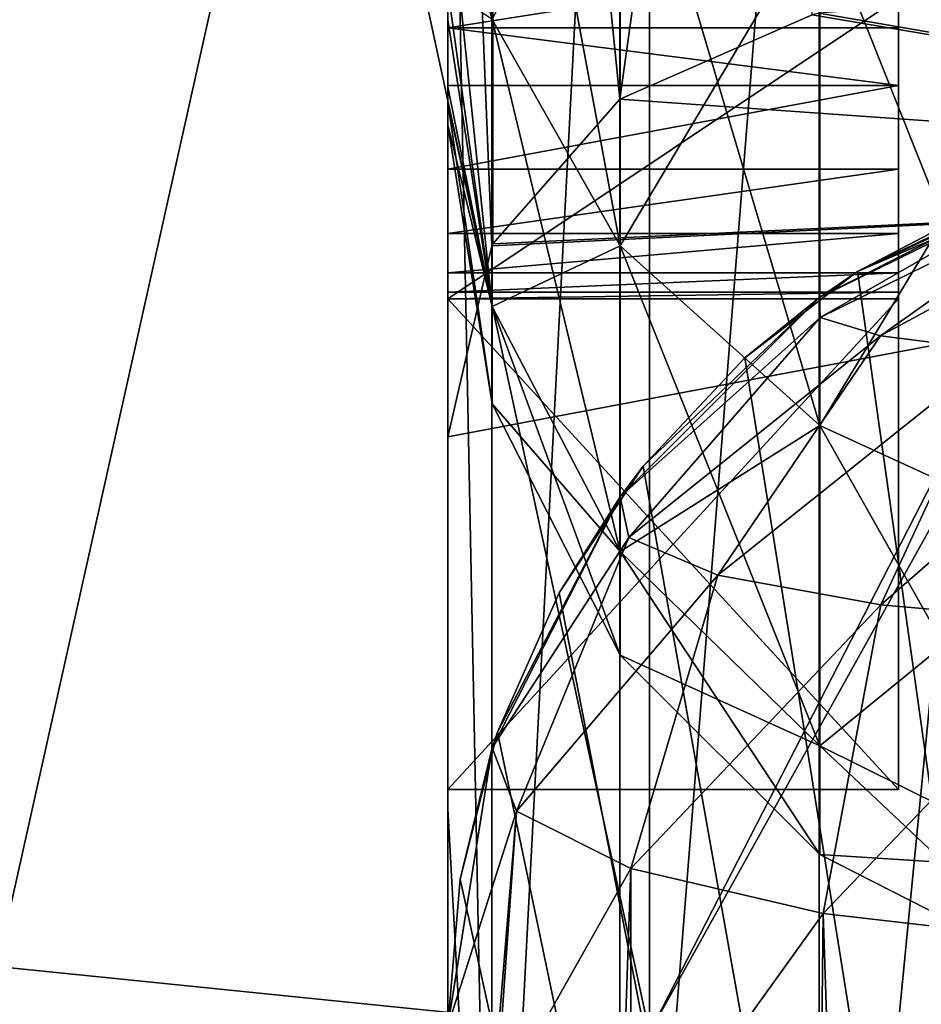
# Model space of a CAD drawing. Header units: millimetres. Extents: x -143 to 143, y -35 to 35.
# Tile 19 of 256: x -141.93 to -140.92, y -4.98 to -3.88. Entities that reach past the tile are written whole.
import ezdxf

# ---------------------------------------------------------------- set-up
doc = ezdxf.new("R2010")
doc.units = ezdxf.units.MM
doc.header["$LTSCALE"] = 65.185185
for name, color, linetype in [('1819', 7, 'CONTINUOUS'), ('1826', 7, 'CONTINUOUS'), ('1832', 7, 'CONTINUOUS'), ('1833', 7, 'CONTINUOUS'), ('1834', 7, 'CONTINUOUS'), ('1835', 7, 'CONTINUOUS'), ('1836', 7, 'CONTINUOUS'), ('1837', 7, 'CONTINUOUS'), ('1838', 7, 'CONTINUOUS'), ('1839', 7, 'CONTINUOUS'), ('1840', 7, 'CONTINUOUS'), ('1841', 7, 'CONTINUOUS'), ('1857', 7, 'CONTINUOUS'), ('2063', 7, 'CONTINUOUS'), ('2069', 7, 'CONTINUOUS'), ('2121', 7, 'CONTINUOUS'), ('2122', 7, 'CONTINUOUS'), ('2123', 7, 'CONTINUOUS'), ('2128', 7, 'CONTINUOUS'), ('2130', 7, 'CONTINUOUS'), ('2188', 7, 'CONTINUOUS'), ('2190', 7, 'CONTINUOUS')]:
    doc.layers.add(name, color=color, linetype=linetype)

msp = doc.modelspace()

# ---------------------------------------------------------------- linework, layer by layer
at = {"layer": '1819', "linetype": 'CONTINUOUS'}
for points in [[(-141.4011, -3.8823, 1.8696), (-141.4011, -3.3689, 2.6866), (-141.2588, -4.1337, 1.9907), (-141.4011, -3.8823, 1.8696)], [(-141.4011, -3.3689, 2.6866), (-141.2588, -3.5871, 2.8606), (-141.2588, -4.1337, 1.9907), (-141.4011, -3.3689, 2.6866)], [(-141.4011, -3.8823, -1.8696), (-141.2588, -4.1337, -1.9907), (-141.2588, -3.5871, -2.8606), (-141.4011, -3.8823, -1.8696)], [(-141.0373, -3.7601, 2.9986), (-141.0373, -4.3331, 2.0867), (-141.2588, -3.5871, 2.8606), (-141.0373, -3.7601, 2.9986)], [(-141.2588, -3.5871, 2.8606), (-141.0373, -4.3331, 2.0867), (-141.2588, -4.1337, 1.9907), (-141.2588, -3.5871, 2.8606)], [(-141.2588, -4.1337, -1.9907), (-141.0373, -3.7601, -2.9986), (-141.2588, -3.5871, -2.8606), (-141.2588, -4.1337, -1.9907)], [(-141.45, -3.8828, 0.9612), (-141.45, -3.7259, 1.4552), (-141.4011, -4.201, 0.9588), (-141.45, -3.8828, 0.9612)], [(-141.4011, -4.201, 0.9588), (-141.45, -3.7259, 1.4552), (-141.4011, -3.8823, 1.8696), (-141.4011, -4.201, 0.9588)], [(-141.0373, -4.3331, -2.0867), (-141.0373, -3.7601, -2.9986), (-141.2588, -4.1337, -1.9907), (-141.0373, -4.3331, -2.0867)], [(-140.7581, -3.8711, 3.0871), (-140.7581, -4.461, 2.1483), (-141.0373, -3.7601, 2.9986), (-140.7581, -3.8711, 3.0871)], [(-141.0373, -3.7601, 2.9986), (-140.7581, -4.461, 2.1483), (-141.0373, -4.3331, 2.0867), (-141.0373, -3.7601, 2.9986)], [(-141.0373, -4.3331, -2.0867), (-140.7581, -3.8711, -3.0871), (-141.0373, -3.7601, -2.9986), (-141.0373, -4.3331, -2.0867)], [(-141.45, -3.8485, -1.0903), (-141.45, -3.9572, -0.5834), (-141.4011, -4.201, -0.9588), (-141.45, -3.8485, -1.0903)], [(-141.4011, -3.8823, -1.8696), (-141.45, -3.8485, -1.0903), (-141.4011, -4.201, -0.9588), (-141.4011, -3.8823, -1.8696)], [(-140.7581, -4.461, -2.1483), (-140.7581, -3.8711, -3.0871), (-141.0373, -4.3331, -2.0867), (-140.7581, -4.461, -2.1483)], [(-141.45, -3.9745, 0.451), (-141.45, -3.8828, 0.9612), (-141.4011, -4.201, 0.9588), (-141.45, -3.9745, 0.451)], [(-141.4011, -3.8823, -1.8696), (-141.4011, -4.201, -0.9588), (-141.2588, -4.1337, -1.9907), (-141.4011, -3.8823, -1.8696)], [(-141.4011, -4.201, 0.9588), (-141.4011, -3.8823, 1.8696), (-141.2588, -4.473, 1.0209), (-141.4011, -4.201, 0.9588)], [(-141.4011, -3.8823, 1.8696), (-141.2588, -4.1337, 1.9907), (-141.2588, -4.473, 1.0209), (-141.4011, -3.8823, 1.8696)], [(-141.45, -3.9572, -0.5834), (-141.45, -3.9994, -0.0668), (-141.4011, -4.201, -0.9588), (-141.45, -3.9572, -0.5834)], [(-141.45, -3.9994, -0.0668), (-141.45, -3.9745, 0.451), (-141.4011, -4.309), (-141.45, -3.9994, -0.0668)], [(-141.4011, -4.309), (-141.45, -3.9745, 0.451), (-141.4011, -4.201, 0.9588), (-141.4011, -4.309)], [(-141.4011, -4.201, -0.9588), (-141.45, -3.9994, -0.0668), (-141.4011, -4.309), (-141.4011, -4.201, -0.9588)], [(-141.4011, -4.201, -0.9588), (-141.2588, -4.473, -1.0209), (-141.2588, -4.1337, -1.9907), (-141.4011, -4.201, -0.9588)], [(-141.0373, -4.3331, 2.0867), (-141.0373, -4.6888, 1.0702), (-141.2588, -4.1337, 1.9907), (-141.0373, -4.3331, 2.0867)], [(-141.2588, -4.1337, 1.9907), (-141.0373, -4.6888, 1.0702), (-141.2588, -4.473, 1.0209), (-141.2588, -4.1337, 1.9907)], [(-141.2588, -4.473, -1.0209), (-141.0373, -4.3331, -2.0867), (-141.2588, -4.1337, -1.9907), (-141.2588, -4.473, -1.0209)], [(-141.4011, -4.201, -0.9588), (-141.4011, -4.309), (-141.2588, -4.473, -1.0209), (-141.4011, -4.201, -0.9588)], [(-141.4011, -4.309), (-141.4011, -4.201, 0.9588), (-141.2588, -4.588), (-141.4011, -4.309)], [(-141.4011, -4.201, 0.9588), (-141.2588, -4.473, 1.0209), (-141.2588, -4.588), (-141.4011, -4.201, 0.9588)], [(-141.4011, -4.309), (-141.2588, -4.588), (-141.2588, -4.473, -1.0209), (-141.4011, -4.309)], [(-141.0373, -4.6888, -1.0702), (-141.0373, -4.3331, -2.0867), (-141.2588, -4.473, -1.0209), (-141.0373, -4.6888, -1.0702)], [(-140.7581, -4.461, 2.1483), (-140.7581, -4.8272, 1.1018), (-141.0373, -4.3331, 2.0867), (-140.7581, -4.461, 2.1483)], [(-141.0373, -4.3331, 2.0867), (-140.7581, -4.8272, 1.1018), (-141.0373, -4.6888, 1.0702), (-141.0373, -4.3331, 2.0867)], [(-141.0373, -4.6888, -1.0702), (-140.7581, -4.461, -2.1483), (-141.0373, -4.3331, -2.0867), (-141.0373, -4.6888, -1.0702)], [(-140.7581, -4.8272, -1.1018), (-140.7581, -4.461, -2.1483), (-141.0373, -4.6888, -1.0702), (-140.7581, -4.8272, -1.1018)], [(-141.0373, -4.6888, 1.0702), (-141.0373, -4.8094), (-141.2588, -4.473, 1.0209), (-141.0373, -4.6888, 1.0702)], [(-141.2588, -4.473, 1.0209), (-141.0373, -4.8094), (-141.2588, -4.588), (-141.2588, -4.473, 1.0209)], [(-141.2588, -4.588), (-141.0373, -4.6888, -1.0702), (-141.2588, -4.473, -1.0209), (-141.2588, -4.588)], [(-141.0373, -4.8094), (-141.0373, -4.6888, -1.0702), (-141.2588, -4.588), (-141.0373, -4.8094)], [(-140.7581, -4.8272, 1.1018), (-140.7581, -4.9513), (-141.0373, -4.6888, 1.0702), (-140.7581, -4.8272, 1.1018)], [(-141.0373, -4.6888, 1.0702), (-140.7581, -4.9513), (-141.0373, -4.8094), (-141.0373, -4.6888, 1.0702)], [(-141.0373, -4.8094), (-140.7581, -4.8272, -1.1018), (-141.0373, -4.6888, -1.0702), (-141.0373, -4.8094)], [(-140.7581, -4.9513), (-140.7581, -4.8272, -1.1018), (-141.0373, -4.8094), (-140.7581, -4.9513)]]:
    msp.add_3dface(points, dxfattribs=at)
at = {"layer": '1826', "linetype": 'CONTINUOUS'}
for points in [[(-141.45, -3.7259, 1.4552), (-141.45, -3.8828, 0.9612), (-141.45, -3.8485, -1.0903), (-141.45, -3.7259, 1.4552)], [(-141.45, -3.8828, 0.9612), (-141.45, -3.9572, -0.5834), (-141.45, -3.8485, -1.0903), (-141.45, -3.8828, 0.9612)], [(-141.45, -3.8828, 0.9612), (-141.45, -3.9745, 0.451), (-141.45, -3.9572, -0.5834), (-141.45, -3.8828, 0.9612)], [(-141.45, -3.9745, 0.451), (-141.45, -3.9994, -0.0668), (-141.45, -3.9572, -0.5834), (-141.45, -3.9745, 0.451)]]:
    msp.add_3dface(points, dxfattribs=at)
at = {"layer": '1832', "linetype": 'CONTINUOUS'}
for points in [[(-141.45, -4.3457, 7.8813), (-141.45, -2.9301, 8.5097), (-141.45, -4.1926, 11.5), (-141.45, -4.3457, 7.8813)], [(-141.45, -2.9301, 8.5097), (-141.45, -3.8583, 11.5), (-141.45, -4.1926, 11.5), (-141.45, -2.9301, 8.5097)], [(-141.45, -3.1953, 17.2058), (-141.45, -4.7587, 16.8406), (-141.45, -3.251, 14.5696), (-141.45, -3.1953, 17.2058)], [(-141.45, -3.251, 14.5696), (-141.45, -4.7587, 16.8406), (-141.45, -3.425, 14.5743), (-141.45, -3.251, 14.5696)], [(-141.45, -3.425, 14.5743), (-141.45, -4.7587, 16.8406), (-141.45, -3.5472, 14.5689), (-141.45, -3.425, 14.5743)], [(-141.45, -3.5472, 14.5689), (-141.45, -4.7587, 16.8406), (-141.45, -3.6516, 14.554), (-141.45, -3.5472, 14.5689)], [(-141.45, -3.6516, 14.554), (-141.45, -4.7587, 16.8406), (-141.45, -3.8125, 14.5032), (-141.45, -3.6516, 14.554)], [(-141.45, -3.8125, 14.5032), (-141.45, -4.7587, 16.8406), (-141.45, -3.8916, 14.4606), (-141.45, -3.8125, 14.5032)], [(-141.45, -3.8916, 14.4606), (-141.45, -4.7587, 16.8406), (-141.45, -3.9555, 14.4154), (-141.45, -3.8916, 14.4606)], [(-141.45, -3.9555, 14.4154), (-141.45, -4.7587, 16.8406), (-141.45, -4.0485, 14.3187), (-141.45, -3.9555, 14.4154)], [(-141.45, -4.0485, 14.3187), (-141.45, -4.7587, 16.8406), (-141.45, -4.1198, 14.1975), (-141.45, -4.0485, 14.3187)], [(-141.45, -4.1198, 14.1975), (-141.45, -4.7587, 16.8406), (-141.45, -4.1637, 14.0667), (-141.45, -4.1198, 14.1975)], [(-141.45, -4.1637, 14.0667), (-141.45, -4.7587, 16.8406), (-141.45, -4.1849, 13.9355), (-141.45, -4.1637, 14.0667)], [(-141.45, -4.1849, 13.9355), (-141.45, -4.7587, 16.8406), (-141.45, -4.1926, 13.7779), (-141.45, -4.1849, 13.9355)], [(-141.45, -4.7373, 13.3281), (-141.45, -4.3457, 7.8813), (-141.45, -4.1926, 11.5), (-141.45, -4.7373, 13.3281)], [(-141.45, -4.1926, 13.7779), (-141.45, -4.7587, 16.8406), (-141.45, -4.1926, 13.6128), (-141.45, -4.1926, 13.7779)], [(-141.45, -4.1926, 13.6128), (-141.45, -4.7587, 16.8406), (-141.45, -4.7373, 13.6128), (-141.45, -4.1926, 13.6128)], [(-141.45, -4.1926, 13.3281), (-141.45, -4.7373, 13.3281), (-141.45, -4.1926, 11.5), (-141.45, -4.1926, 13.3281)], [(-141.45, -10.4797, 14.0152), (-141.45, -4.3457, 7.8813), (-141.45, -9.158, 14.9124), (-141.45, -10.4797, 14.0152)], [(-141.45, -9.158, 14.9124), (-141.45, -4.3457, 7.8813), (-141.45, -7.7539, 15.6884), (-141.45, -9.158, 14.9124)], [(-141.45, -7.7539, 15.6884), (-141.45, -4.3457, 7.8813), (-141.45, -6.2823, 16.3335), (-141.45, -7.7539, 15.6884)], [(-141.45, -6.2823, 16.3335), (-141.45, -4.3457, 7.8813), (-141.45, -4.7373, 13.3281), (-141.45, -6.2823, 16.3335)], [(-141.45, -4.7587, 16.8406), (-141.45, -6.2823, 16.3335), (-141.45, -4.7373, 13.3281), (-141.45, -4.7587, 16.8406)], [(-141.45, -4.7373, 13.6128), (-141.45, -4.7587, 16.8406), (-141.45, -4.7373, 13.3281), (-141.45, -4.7373, 13.6128)]]:
    msp.add_3dface(points, dxfattribs=at)
at = {"layer": '1833', "linetype": 'CONTINUOUS'}
for points in [[(-141.45, -4.1926, 11.5), (-141.45, -3.8583, 11.5), (-140.95, -3.8583, 11.5), (-141.45, -4.1926, 11.5)], [(-140.95, -4.1926, 11.5), (-141.45, -4.1926, 11.5), (-140.95, -3.8583, 11.5), (-140.95, -4.1926, 11.5)]]:
    msp.add_3dface(points, dxfattribs=at)
at = {"layer": '1834', "linetype": 'CONTINUOUS'}
for points in [[(-141.45, -4.1926, 13.3281), (-141.45, -4.1926, 11.5), (-140.95, -4.1926, 13.3281), (-141.45, -4.1926, 13.3281)], [(-141.45, -4.1926, 11.5), (-140.95, -4.1926, 11.5), (-140.95, -4.1926, 13.3281), (-141.45, -4.1926, 11.5)]]:
    msp.add_3dface(points, dxfattribs=at)
at = {"layer": '1835', "linetype": 'CONTINUOUS'}
for points in [[(-141.45, -4.7373, 13.3281), (-141.45, -4.1926, 13.3281), (-140.95, -4.7373, 13.3281), (-141.45, -4.7373, 13.3281)], [(-141.45, -4.1926, 13.3281), (-140.95, -4.1926, 13.3281), (-140.95, -4.7373, 13.3281), (-141.45, -4.1926, 13.3281)]]:
    msp.add_3dface(points, dxfattribs=at)
at = {"layer": '1836', "linetype": 'CONTINUOUS'}
for points in [[(-141.45, -4.7373, 13.6128), (-141.45, -4.7373, 13.3281), (-140.95, -4.7373, 13.3281), (-141.45, -4.7373, 13.6128)], [(-141.45, -4.7373, 13.6128), (-140.95, -4.7373, 13.3281), (-140.95, -4.7373, 13.6128), (-141.45, -4.7373, 13.6128)]]:
    msp.add_3dface(points, dxfattribs=at)
at = {"layer": '1837', "linetype": 'CONTINUOUS'}
for points in [[(-141.45, -4.1926, 13.6128), (-141.45, -4.7373, 13.6128), (-140.95, -4.1926, 13.6128), (-141.45, -4.1926, 13.6128)], [(-141.45, -4.7373, 13.6128), (-140.95, -4.7373, 13.6128), (-140.95, -4.1926, 13.6128), (-141.45, -4.7373, 13.6128)]]:
    msp.add_3dface(points, dxfattribs=at)
at = {"layer": '1838', "linetype": 'CONTINUOUS'}
for points in [[(-141.45, -4.1926, 13.7779), (-141.45, -4.1926, 13.6128), (-140.95, -4.1926, 13.6128), (-141.45, -4.1926, 13.7779)], [(-141.45, -4.1926, 13.7779), (-140.95, -4.1926, 13.6128), (-140.95, -4.1926, 13.7779), (-141.45, -4.1926, 13.7779)]]:
    msp.add_3dface(points, dxfattribs=at)
at = {"layer": '1839', "linetype": 'CONTINUOUS'}
for points in [[(-141.45, -4.1637, 14.0667), (-141.45, -4.1849, 13.9355), (-140.95, -4.1637, 14.0667), (-141.45, -4.1637, 14.0667)], [(-140.95, -4.1637, 14.0667), (-141.45, -4.1849, 13.9355), (-140.95, -4.1849, 13.9355), (-140.95, -4.1637, 14.0667)], [(-141.45, -4.1849, 13.9355), (-141.45, -4.1926, 13.7779), (-140.95, -4.1849, 13.9355), (-141.45, -4.1849, 13.9355)], [(-141.45, -4.1926, 13.7779), (-140.95, -4.1926, 13.7779), (-140.95, -4.1849, 13.9355), (-141.45, -4.1926, 13.7779)]]:
    msp.add_3dface(points, dxfattribs=at)
at = {"layer": '1840', "linetype": 'CONTINUOUS'}
for points in [[(-141.45, -4.0485, 14.3187), (-141.45, -4.1198, 14.1975), (-140.95, -4.0485, 14.3187), (-141.45, -4.0485, 14.3187)], [(-140.95, -4.0485, 14.3187), (-141.45, -4.1198, 14.1975), (-140.95, -4.1198, 14.1975), (-140.95, -4.0485, 14.3187)], [(-141.45, -4.1198, 14.1975), (-141.45, -4.1637, 14.0667), (-140.95, -4.1198, 14.1975), (-141.45, -4.1198, 14.1975)], [(-141.45, -4.1637, 14.0667), (-140.95, -4.1637, 14.0667), (-140.95, -4.1198, 14.1975), (-141.45, -4.1637, 14.0667)]]:
    msp.add_3dface(points, dxfattribs=at)
at = {"layer": '1841', "linetype": 'CONTINUOUS'}
for points in [[(-141.45, -3.8125, 14.5032), (-141.45, -3.8916, 14.4606), (-140.95, -3.8125, 14.5032), (-141.45, -3.8125, 14.5032)], [(-140.95, -3.8125, 14.5032), (-141.45, -3.8916, 14.4606), (-140.95, -3.8916, 14.4606), (-140.95, -3.8125, 14.5032)], [(-141.45, -3.8916, 14.4606), (-141.45, -3.9555, 14.4154), (-140.95, -3.9555, 14.4154), (-141.45, -3.8916, 14.4606)], [(-140.95, -3.8916, 14.4606), (-141.45, -3.8916, 14.4606), (-140.95, -3.9555, 14.4154), (-140.95, -3.8916, 14.4606)], [(-141.45, -3.9555, 14.4154), (-141.45, -4.0485, 14.3187), (-140.95, -3.9555, 14.4154), (-141.45, -3.9555, 14.4154)], [(-141.45, -4.0485, 14.3187), (-140.95, -4.0485, 14.3187), (-140.95, -3.9555, 14.4154), (-141.45, -4.0485, 14.3187)]]:
    msp.add_3dface(points, dxfattribs=at)
at = {"layer": '1857', "linetype": 'CONTINUOUS'}
for points in [[(-140.95, -3.9555, 14.4154), (-140.95, -4.0485, 14.3187), (-140.95, -2.8803, 14.5165), (-140.95, -3.9555, 14.4154)], [(-140.95, -2.8803, 14.5165), (-140.95, -4.0485, 14.3187), (-140.95, -3.326, 14.2895), (-140.95, -2.8803, 14.5165)], [(-140.95, -3.8125, 14.5032), (-140.95, -3.8916, 14.4606), (-140.95, -2.8803, 14.5165), (-140.95, -3.8125, 14.5032)], [(-140.95, -3.8916, 14.4606), (-140.95, -3.9555, 14.4154), (-140.95, -2.8803, 14.5165), (-140.95, -3.8916, 14.4606)], [(-140.95, -4.7373, 13.3281), (-140.95, -4.1926, 13.3281), (-140.95, -2.9711, 13.6128), (-140.95, -4.7373, 13.3281)], [(-140.95, -2.9711, 13.6128), (-140.95, -4.1926, 13.3281), (-140.95, -3.8583, 13.3281), (-140.95, -2.9711, 13.6128)], [(-140.95, -3.8583, 13.6128), (-140.95, -4.7373, 13.3281), (-140.95, -2.9711, 13.6128), (-140.95, -3.8583, 13.6128)], [(-140.95, -3.326, 14.2895), (-140.95, -4.0485, 14.3187), (-140.95, -3.4824, 14.2801), (-140.95, -3.326, 14.2895)], [(-140.95, -4.0485, 14.3187), (-140.95, -4.1198, 14.1975), (-140.95, -3.4824, 14.2801), (-140.95, -4.0485, 14.3187)], [(-140.95, -4.1198, 14.1975), (-140.95, -3.6025, 14.2524), (-140.95, -3.4824, 14.2801), (-140.95, -4.1198, 14.1975)], [(-140.95, -3.6025, 14.2524), (-140.95, -4.1198, 14.1975), (-140.95, -3.6558, 14.2297), (-140.95, -3.6025, 14.2524)], [(-140.95, -4.1198, 14.1975), (-140.95, -3.6992, 14.2036), (-140.95, -3.6558, 14.2297), (-140.95, -4.1198, 14.1975)], [(-140.95, -4.1198, 14.1975), (-140.95, -3.7624, 14.1443), (-140.95, -3.6992, 14.2036), (-140.95, -4.1198, 14.1975)], [(-140.95, -4.1198, 14.1975), (-140.95, -4.1637, 14.0667), (-140.95, -3.7624, 14.1443), (-140.95, -4.1198, 14.1975)], [(-140.95, -3.7624, 14.1443), (-140.95, -4.1637, 14.0667), (-140.95, -3.8092, 14.0688), (-140.95, -3.7624, 14.1443)], [(-140.95, -4.1637, 14.0667), (-140.95, -3.8392, 13.9804), (-140.95, -3.8092, 14.0688), (-140.95, -4.1637, 14.0667)], [(-140.95, -4.1637, 14.0667), (-140.95, -4.1849, 13.9355), (-140.95, -3.8392, 13.9804), (-140.95, -4.1637, 14.0667)], [(-140.95, -3.8392, 13.9804), (-140.95, -4.1849, 13.9355), (-140.95, -3.8542, 13.877), (-140.95, -3.8392, 13.9804)], [(-140.95, -4.1849, 13.9355), (-140.95, -4.1926, 13.7779), (-140.95, -3.8542, 13.877), (-140.95, -4.1849, 13.9355)], [(-140.95, -4.1926, 13.7779), (-140.95, -3.8583, 13.7531), (-140.95, -3.8542, 13.877), (-140.95, -4.1926, 13.7779)], [(-140.95, -4.1926, 11.5), (-140.95, -3.8583, 11.5), (-140.95, -3.8583, 13.3281), (-140.95, -4.1926, 11.5)], [(-140.95, -4.1926, 13.3281), (-140.95, -4.1926, 11.5), (-140.95, -3.8583, 13.3281), (-140.95, -4.1926, 13.3281)], [(-140.95, -4.1926, 13.6128), (-140.95, -4.7373, 13.3281), (-140.95, -3.8583, 13.6128), (-140.95, -4.1926, 13.6128)], [(-140.95, -4.1926, 13.7779), (-140.95, -4.1926, 13.6128), (-140.95, -3.8583, 13.7531), (-140.95, -4.1926, 13.7779)], [(-140.95, -3.8583, 13.7531), (-140.95, -4.1926, 13.6128), (-140.95, -3.8583, 13.6128), (-140.95, -3.8583, 13.7531)], [(-140.95, -4.7373, 13.6128), (-140.95, -4.7373, 13.3281), (-140.95, -4.1926, 13.6128), (-140.95, -4.7373, 13.6128)]]:
    msp.add_3dface(points, dxfattribs=at)
at = {"layer": '2063', "linetype": 'CONTINUOUS'}
for points in [[(-140.8992, -4.1117, -7.3876), (-139.95, -11.5906, -14.419), (-140.9956, -4.162, -7.4833), (-140.8992, -4.1117, -7.3876)], [(-140.9956, -4.162, -7.4833), (-139.95, -11.5906, -14.419), (-141.1205, -4.2581, -7.6383), (-140.9956, -4.162, -7.4833)], [(-141.1205, -4.2581, -7.6383), (-139.95, -11.5906, -14.419), (-141.2333, -4.3784, -7.8118), (-141.1205, -4.2581, -7.6383)], [(-141.2333, -4.3784, -7.8118), (-139.95, -11.5906, -14.419), (-141.3265, -4.5187, -7.996), (-141.2333, -4.3784, -7.8118)], [(-141.3265, -4.5187, -7.996), (-139.95, -11.5906, -14.419), (-141.3952, -4.6736, -8.1833), (-141.3265, -4.5187, -7.996)], [(-141.3952, -4.6736, -8.1833), (-139.95, -11.5906, -14.419), (-141.4366, -4.8367, -8.3659), (-141.3952, -4.6736, -8.1833)], [(-139.95, -11.5906, -14.419), (-141.45, -5, -8.5355), (-141.4366, -4.8367, -8.3659), (-139.95, -11.5906, -14.419)]]:
    msp.add_3dface(points, dxfattribs=at)
at = {"layer": '2069', "linetype": 'CONTINUOUS'}
for points in [[(-141.45, -3.1953, 17.2058), (-141.4013, -2.8613, 17.5768), (-141.4013, -5.6482, 16.8887), (-141.45, -3.1953, 17.2058)], [(-141.4013, -2.8613, 17.5768), (-141.2594, -2.9276, 17.8488), (-141.4013, -5.6482, 16.8887), (-141.4013, -2.8613, 17.5768)], [(-141.2594, -2.9276, 17.8488), (-141.2594, -5.778, 17.1396), (-141.4013, -5.6482, 16.8887), (-141.2594, -2.9276, 17.8488)], [(-141.2594, -2.9276, 17.8488), (-141.038, -2.9892, 18.0632), (-141.2594, -5.778, 17.1396), (-141.2594, -2.9276, 17.8488)], [(-141.038, -2.9892, 18.0632), (-141.038, -5.8981, 17.3328), (-141.2594, -5.778, 17.1396), (-141.038, -2.9892, 18.0632)], [(-141.038, -2.9892, 18.0632), (-140.759, -3.0401, 18.1989), (-141.038, -5.8981, 17.3328), (-141.038, -2.9892, 18.0632)], [(-140.759, -3.0401, 18.1989), (-140.759, -5.997, 17.4493), (-141.038, -5.8981, 17.3328), (-140.759, -3.0401, 18.1989)], [(-141.45, -4.7587, 16.8406), (-141.45, -3.1953, 17.2058), (-141.4013, -5.6482, 16.8887), (-141.45, -4.7587, 16.8406)], [(-141.45, -6.2823, 16.3335), (-141.45, -4.7587, 16.8406), (-141.4013, -5.6482, 16.8887), (-141.45, -6.2823, 16.3335)]]:
    msp.add_3dface(points, dxfattribs=at)
at = {"layer": '2121', "linetype": 'CONTINUOUS'}
for points in [[(-141.0378, -4.191, -16.7705), (-140.7605, -4.0547, -16.8711), (-140.759, -4.0489, -16.7705), (-141.0378, -4.191, -16.7705)], [(-141.0369, -4.213, -16.9606), (-140.7605, -4.0547, -16.8711), (-141.0378, -4.191, -16.7705), (-141.0369, -4.213, -16.9606)], [(-140.7605, -4.0547, -16.8711), (-141.0369, -4.213, -16.9606), (-140.7266, -4.0602, -16.9712), (-140.7605, -4.0547, -16.8711)], [(-140.7266, -4.0602, -16.9712), (-141.0369, -4.213, -16.9606), (-140.9698, -4.2335, -17.1477), (-140.7266, -4.0602, -16.9712)], [(-140.7266, -4.0602, -16.9712), (-140.9698, -4.2335, -17.1477), (-140.6579, -4.0646, -17.0565), (-140.7266, -4.0602, -16.9712)], [(-140.6579, -4.0646, -17.0565), (-140.9698, -4.2335, -17.1477), (-140.8389, -4.25, -17.3055), (-140.6579, -4.0646, -17.0565)], [(-141.259, -4.4122, -16.7705), (-141.0369, -4.213, -16.9606), (-141.0378, -4.191, -16.7705), (-141.259, -4.4122, -16.7705)], [(-141.2491, -4.4574, -17.0293), (-141.0369, -4.213, -16.9606), (-141.259, -4.4122, -16.7705), (-141.2491, -4.4574, -17.0293)], [(-141.0369, -4.213, -16.9606), (-141.2491, -4.4574, -17.0293), (-140.9698, -4.2335, -17.1477), (-141.0369, -4.213, -16.9606)], [(-140.9698, -4.2335, -17.1477), (-141.2491, -4.4574, -17.0293), (-141.1505, -4.4991, -17.2788), (-140.9698, -4.2335, -17.1477)], [(-140.9698, -4.2335, -17.1477), (-141.1505, -4.4991, -17.2788), (-140.8389, -4.25, -17.3055), (-140.9698, -4.2335, -17.1477)], [(-140.8389, -4.25, -17.3055), (-141.1505, -4.4991, -17.2788), (-140.9697, -4.5322, -17.4854), (-140.8389, -4.25, -17.3055)], [(-140.8389, -4.25, -17.3055), (-140.9697, -4.5322, -17.4854), (-140.6581, -4.2606, -17.4108), (-140.8389, -4.25, -17.3055)], [(-140.6581, -4.2606, -17.4108), (-140.9697, -4.5322, -17.4854), (-140.7265, -4.5535, -17.6215), (-140.6581, -4.2606, -17.4108)], [(-141.4011, -4.691, -16.7705), (-141.2491, -4.4574, -17.0293), (-141.259, -4.4122, -16.7705), (-141.4011, -4.691, -16.7705)], [(-141.3738, -4.7613, -17.0697), (-141.2491, -4.4574, -17.0293), (-141.4011, -4.691, -16.7705), (-141.3738, -4.7613, -17.0697)], [(-141.2491, -4.4574, -17.0293), (-141.3738, -4.7613, -17.0697), (-141.1505, -4.4991, -17.2788), (-141.2491, -4.4574, -17.0293)], [(-141.1505, -4.4991, -17.2788), (-141.3738, -4.7613, -17.0697), (-141.2469, -4.8249, -17.3487), (-141.1505, -4.4991, -17.2788)], [(-141.1505, -4.4991, -17.2788), (-141.2469, -4.8249, -17.3487), (-140.9697, -4.5322, -17.4854), (-141.1505, -4.4991, -17.2788)], [(-140.9697, -4.5322, -17.4854), (-141.2469, -4.8249, -17.3487), (-141.0334, -4.8749, -17.573), (-140.9697, -4.5322, -17.4854)], [(-140.9697, -4.5322, -17.4854), (-141.0334, -4.8749, -17.573), (-140.7265, -4.5535, -17.6215), (-140.9697, -4.5322, -17.4854)], [(-140.7265, -4.5535, -17.6215), (-141.0334, -4.8749, -17.573), (-140.7577, -4.9066, -17.7174), (-140.7265, -4.5535, -17.6215)], [(-141.45, -5, -16.7705), (-141.3738, -4.7613, -17.0697), (-141.4011, -4.691, -16.7705), (-141.45, -5, -16.7705)], [(-141.45, -5, -16.7705), (-141.401, -5.0883, -17.0667), (-141.3738, -4.7613, -17.0697), (-141.45, -5, -16.7705)], [(-141.401, -5.0883, -17.0667), (-141.3974, -5.0914, -17.0772), (-141.3738, -4.7613, -17.0697), (-141.401, -5.0883, -17.0667)], [(-141.3738, -4.7613, -17.0697), (-141.3974, -5.0914, -17.0772), (-141.2469, -4.8249, -17.3487), (-141.3738, -4.7613, -17.0697)], [(-141.3974, -5.0914, -17.0772), (-141.259, -5.168, -17.3338), (-141.2469, -4.8249, -17.3487), (-141.3974, -5.0914, -17.0772)], [(-141.259, -5.168, -17.3338), (-141.2474, -5.1724, -17.3488), (-141.2469, -4.8249, -17.3487), (-141.259, -5.168, -17.3338)], [(-141.2469, -4.8249, -17.3487), (-141.2474, -5.1724, -17.3488), (-141.0334, -4.8749, -17.573), (-141.2469, -4.8249, -17.3487)], [(-141.2474, -5.1724, -17.3488), (-141.0377, -5.2312, -17.5459), (-141.0334, -4.8749, -17.573), (-141.2474, -5.1724, -17.3488)], [(-141.0377, -5.2312, -17.5459), (-141.0218, -5.2344, -17.5567), (-141.0334, -4.8749, -17.573), (-141.0377, -5.2312, -17.5459)], [(-141.0334, -4.8749, -17.573), (-141.0218, -5.2344, -17.5567), (-140.7577, -4.9066, -17.7174), (-141.0334, -4.8749, -17.573)], [(-141.0218, -5.2344, -17.5567), (-140.7589, -5.2717, -17.682), (-140.7577, -4.9066, -17.7174), (-141.0218, -5.2344, -17.5567)]]:
    msp.add_3dface(points, dxfattribs=at)
at = {"layer": '2122', "linetype": 'CONTINUOUS'}
for points in [[(-140.9956, -4.162, -7.4833), (-140.759, -4.0489, -16.7705), (-140.7346, -4.0413, -7.4833), (-140.9956, -4.162, -7.4833)], [(-140.9956, -4.162, -7.4833), (-141.0378, -4.191, -16.7705), (-140.759, -4.0489, -16.7705), (-140.9956, -4.162, -7.4833)], [(-140.9956, -4.162, -7.4833), (-141.1205, -4.2581, -7.6383), (-141.0378, -4.191, -16.7705), (-140.9956, -4.162, -7.4833)], [(-141.2333, -4.3784, -7.8118), (-141.259, -4.4122, -16.7705), (-141.0378, -4.191, -16.7705), (-141.2333, -4.3784, -7.8118)], [(-141.1205, -4.2581, -7.6383), (-141.2333, -4.3784, -7.8118), (-141.0378, -4.191, -16.7705), (-141.1205, -4.2581, -7.6383)], [(-141.2333, -4.3784, -7.8118), (-141.3265, -4.5187, -7.996), (-141.259, -4.4122, -16.7705), (-141.2333, -4.3784, -7.8118)], [(-141.3952, -4.6736, -8.1833), (-141.4011, -4.691, -16.7705), (-141.259, -4.4122, -16.7705), (-141.3952, -4.6736, -8.1833)], [(-141.3265, -4.5187, -7.996), (-141.3952, -4.6736, -8.1833), (-141.259, -4.4122, -16.7705), (-141.3265, -4.5187, -7.996)], [(-141.3952, -4.6736, -8.1833), (-141.4366, -4.8367, -8.3659), (-141.4011, -4.691, -16.7705), (-141.3952, -4.6736, -8.1833)], [(-141.45, -5, -8.5355), (-141.45, -5, -16.7705), (-141.4011, -4.691, -16.7705), (-141.45, -5, -8.5355)], [(-141.4366, -4.8367, -8.3659), (-141.45, -5, -8.5355), (-141.4011, -4.691, -16.7705), (-141.4366, -4.8367, -8.3659)]]:
    msp.add_3dface(points, dxfattribs=at)
at = {"layer": '2123', "linetype": 'CONTINUOUS'}
for points in [[(-140.8992, -4.1117, -7.3876), (-140.9956, -4.162, -7.4833), (-140.7129, -4.0413, -7.3744), (-140.8992, -4.1117, -7.3876)], [(-140.9956, -4.162, -7.4833), (-140.7346, -4.0413, -7.4833), (-140.7129, -4.0413, -7.3744), (-140.9956, -4.162, -7.4833)]]:
    msp.add_3dface(points, dxfattribs=at)
at = {"layer": '2128', "linetype": 'CONTINUOUS'}
for points in [[(-141.0381, -3.8752, 7.2166), (-139.95, -4.063, 6.8914), (-140.7694, -3.855, 7.0697), (-141.0381, -3.8752, 7.2166)], [(-141.2594, -3.9709, 7.4166), (-139.95, -4.063, 6.8914), (-141.0456, -3.877, 7.2219), (-141.2594, -3.9709, 7.4166)], [(-141.0456, -3.877, 7.2219), (-139.95, -4.063, 6.8914), (-141.0381, -3.8752, 7.2166), (-141.0456, -3.877, 7.2219)], [(-141.4002, -4.1313, 7.6434), (-139.95, -4.063, 6.8914), (-141.2594, -3.9709, 7.4166), (-141.4002, -4.1313, 7.6434)], [(-141.45, -4.3457, 7.8813), (-141.45, -10.4797, 14.0152), (-139.95, -4.063, 6.8914), (-141.45, -4.3457, 7.8813)], [(-141.45, -4.3457, 7.8813), (-139.95, -4.063, 6.8914), (-141.4013, -4.1335, 7.6461), (-141.45, -4.3457, 7.8813)], [(-141.45, -10.4797, 14.0152), (-141.4038, -10.7066, 14.2204), (-139.95, -4.063, 6.8914), (-141.45, -10.4797, 14.0152)], [(-141.4038, -10.7066, 14.2204), (-141.4014, -10.7128, 14.2254), (-139.95, -4.063, 6.8914), (-141.4038, -10.7066, 14.2204)], [(-141.4014, -10.7128, 14.2254), (-141.2661, -10.9417, 14.3906), (-139.95, -4.063, 6.8914), (-141.4014, -10.7128, 14.2254)], [(-141.4013, -4.1335, 7.6461), (-139.95, -4.063, 6.8914), (-141.4002, -4.1313, 7.6434), (-141.4013, -4.1335, 7.6461)], [(-141.2661, -10.9417, 14.3906), (-141.2595, -10.9501, 14.3959), (-139.95, -4.063, 6.8914), (-141.2661, -10.9417, 14.3906)], [(-141.2595, -10.9501, 14.3959), (-141.0457, -11.1613, 14.5063), (-139.95, -4.063, 6.8914), (-141.2595, -10.9501, 14.3959)], [(-141.0457, -11.1613, 14.5063), (-141.0381, -11.1674, 14.5087), (-139.95, -4.063, 6.8914), (-141.0457, -11.1613, 14.5063)], [(-141.0381, -11.1674, 14.5087), (-140.7634, -11.3407, 14.5526), (-139.95, -4.063, 6.8914), (-141.0381, -11.1674, 14.5087)]]:
    msp.add_3dface(points, dxfattribs=at)
at = {"layer": '2130', "linetype": 'CONTINUOUS'}
for points in [[(-141.2594, -3.9709, 7.4166), (-141.0456, -3.877, 7.2219), (-141.038, -2.3872, 7.8356), (-141.2594, -3.9709, 7.4166)], [(-141.2594, -2.4455, 8.0494), (-141.2594, -3.9709, 7.4166), (-141.038, -2.3872, 7.8356), (-141.2594, -2.4455, 8.0494)], [(-141.4013, -2.5468, 8.3104), (-141.2594, -3.9709, 7.4166), (-141.2594, -2.4455, 8.0494), (-141.4013, -2.5468, 8.3104)], [(-141.45, -2.9301, 8.5097), (-141.4013, -4.1335, 7.6461), (-141.4013, -2.5468, 8.3104), (-141.45, -2.9301, 8.5097)], [(-141.4013, -4.1335, 7.6461), (-141.4002, -4.1313, 7.6434), (-141.4013, -2.5468, 8.3104), (-141.4013, -4.1335, 7.6461)], [(-141.4002, -4.1313, 7.6434), (-141.2594, -3.9709, 7.4166), (-141.4013, -2.5468, 8.3104), (-141.4002, -4.1313, 7.6434)], [(-141.45, -2.9301, 8.5097), (-141.45, -4.3457, 7.8813), (-141.4013, -4.1335, 7.6461), (-141.45, -2.9301, 8.5097)]]:
    msp.add_3dface(points, dxfattribs=at)
at = {"layer": '2188', "linetype": 'CONTINUOUS'}
for points in [[(-141.2265, -1.6844, -20.3281), (-141.2265, -5.0074, -19.7736), (-141.9507, -1.6597, -20.029), (-141.2265, -1.6844, -20.3281)], [(-141.9507, -1.6597, -20.029), (-141.2265, -5.0074, -19.7736), (-141.9507, -4.9337, -19.4827), (-141.9507, -1.6597, -20.029)], [(-141.2265, -1.6844, -20.3281), (-140.45, -3.4954, -20.1998), (-141.2265, -5.0074, -19.7736), (-141.2265, -1.6844, -20.3281)], [(-140.45, -3.4954, -20.1998), (-140.45, -6.9438, -19.2882), (-141.2265, -5.0074, -19.7736), (-140.45, -3.4954, -20.1998)], [(-141.2265, -5.0074, -19.7736), (-141.2265, -8.1937, -18.6797), (-141.9507, -4.9337, -19.4827), (-141.2265, -5.0074, -19.7736)], [(-141.9507, -4.9337, -19.4827), (-141.2265, -8.1937, -18.6797), (-141.9507, -8.0731, -18.4049), (-141.9507, -4.9337, -19.4827)]]:
    msp.add_3dface(points, dxfattribs=at)
at = {"layer": '2190', "linetype": 'CONTINUOUS'}
for points in [[(-141.9507, -4.9337, 19.4827), (-141.2265, -1.6844, 20.3281), (-141.9507, -1.6597, 20.029), (-141.9507, -4.9337, 19.4827)], [(-141.2265, -5.0074, 19.7736), (-141.2265, -1.6844, 20.3281), (-141.9507, -4.9337, 19.4827), (-141.2265, -5.0074, 19.7736)], [(-141.2265, -5.0074, 19.7736), (-140.45, -3.6113, 20.1794), (-141.2265, -1.6844, 20.3281), (-141.2265, -5.0074, 19.7736)], [(-140.45, -7.0544, 19.248), (-140.45, -3.6113, 20.1794), (-141.2265, -5.0074, 19.7736), (-140.45, -7.0544, 19.248)], [(-141.9507, -8.0731, 18.4049), (-141.2265, -5.0074, 19.7736), (-141.9507, -4.9337, 19.4827), (-141.9507, -8.0731, 18.4049)]]:
    msp.add_3dface(points, dxfattribs=at)

doc.saveas('drawing.dxf')
